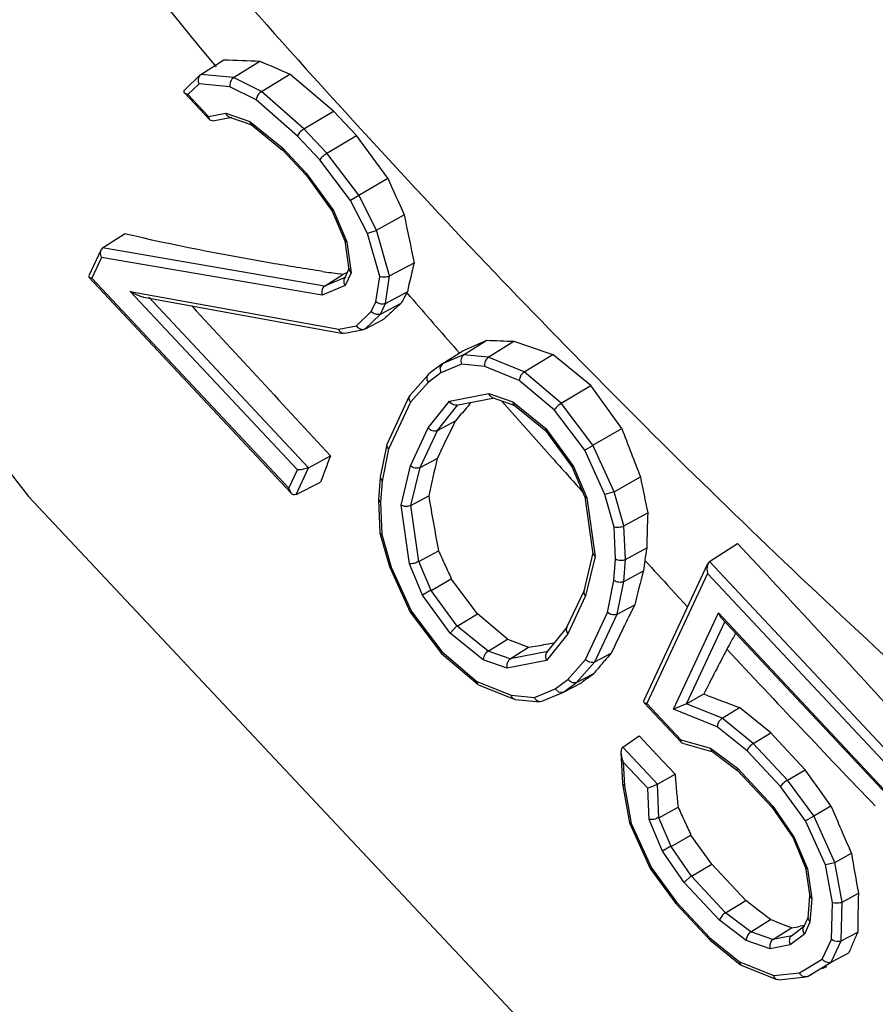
# Model space of a CAD drawing. Header units: inches. Extents: x 0 to 34, y 0 to 22.
# Tile 132 of 164: x 26.629 to 26.781, y 12.966 to 13.141. Entities that reach past the tile are written whole.
import ezdxf

# ---------------------------------------------------------------- set-up
doc = ezdxf.new("R2010")
doc.units = ezdxf.units.IN
doc.header["$LTSCALE"] = 1.87
doc.header["$MEASUREMENT"] = 0
doc.layers.get('0').update_dxf_attribs({"linetype": 'CONTINUOUS'})
doc.layers.add('3_ALL_AXES', color=7, linetype='CONTINUOUS')
doc.layers.add('7_ALL_FEATURES', color=7, linetype='CONTINUOUS')

msp = doc.modelspace()

# ---------------------------------------------------------------- linework, layer by layer
at = {"color": 7, "linetype": 'Continuous'}
for p, q in [((26.6611489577, 13.1313989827), (26.6652635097, 13.1340214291)), ((26.6669926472, 13.1308344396), (26.6716781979, 13.1337719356)), ((26.6609776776, 13.1312567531), (26.6582446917, 13.1286092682)), ((26.6612234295, 13.1313917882), (26.661058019, 13.1312873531)), ((26.6669926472, 13.1308344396), (26.6611489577, 13.1313989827)), ((26.6719522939, 13.1283765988), (26.6669926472, 13.1308344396)), ((26.6719522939, 13.1283765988), (26.6769983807, 13.1314755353)), ((26.6847843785, 13.1248867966), (26.6769983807, 13.1314755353)), ((26.660858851, 13.1297472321), (26.6588690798, 13.1278197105)), ((26.6663459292, 13.1292171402), (26.660858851, 13.1297472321)), ((26.6710161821, 13.1269027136), (26.6663459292, 13.1292171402)), ((26.6795192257, 13.1217157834), (26.6719522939, 13.1283765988)), ((26.6582121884, 13.1281417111), (26.6588690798, 13.1278197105)), ((26.6582312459, 13.1281260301), (26.6627591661, 13.123292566)), ((26.6588690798, 13.1278197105), (26.6625275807, 13.123914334)), ((26.678380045, 13.1204206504), (26.6710161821, 13.1269027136)), ((26.6795192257, 13.1217157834), (26.6847843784, 13.1248867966)), ((26.6888924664, 13.1205170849), (26.6847843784, 13.1248867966)), ((26.6625275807, 13.123914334), (26.6656422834, 13.1245296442)), ((26.6627695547, 13.1232814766), (26.6625275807, 13.123914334)), ((26.6632687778, 13.123124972), (26.662766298, 13.123283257)), ((26.6632933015, 13.123127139), (26.6666586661, 13.1237919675)), ((26.6656422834, 13.1245296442), (26.6699106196, 13.1230456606)), ((26.6662492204, 13.1238128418), (26.67024992, 13.1224219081)), ((26.6699106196, 13.1230456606), (26.6756891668, 13.1183573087)), ((26.6701157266, 13.1224951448), (26.6699106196, 13.1230456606)), ((26.6701158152, 13.1224969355), (26.6757306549, 13.1179414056)), ((26.6835916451, 13.1173685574), (26.6795192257, 13.1217157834)), ((26.6823247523, 13.1162097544), (26.678380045, 13.1204206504)), ((26.6835916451, 13.1173685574), (26.6888924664, 13.1205170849)), ((26.6916655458, 13.1167172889), (26.6888924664, 13.1205170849)), ((26.6756891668, 13.1183573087), (26.6799161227, 13.113845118)), ((26.6757094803, 13.1179605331), (26.6756891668, 13.1183573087)), ((26.6757092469, 13.1179613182), (26.6798393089, 13.1135525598)), ((26.6878154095, 13.1089757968), (26.6823247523, 13.1162097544)), ((26.68925888, 13.1099019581), (26.6835916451, 13.1173685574)), ((26.6944417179, 13.112912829), (26.6916655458, 13.1167172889)), ((26.6798316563, 13.1135617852), (26.6845631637, 13.1070689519)), ((26.6798318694, 13.1135609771), (26.6799161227, 13.113845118)), ((26.6799161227, 13.113845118), (26.6847725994, 13.1071807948)), ((26.68925888, 13.1099019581), (26.6944417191, 13.1129128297)), ((26.689287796, 13.1098454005), (26.6878154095, 13.1089757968)), ((26.6908284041, 13.1030825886), (26.6878154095, 13.1089757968)), ((26.6924512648, 13.1036578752), (26.68925888, 13.1099019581)), ((26.6845593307, 13.1070736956), (26.6847725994, 13.1071807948)), ((26.6845594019, 13.1070756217), (26.6868044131, 13.1017494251)), ((26.6847725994, 13.1071807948), (26.6871269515, 13.1015951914)), ((26.6924512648, 13.1036578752), (26.6973577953, 13.1064225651)), ((26.6436805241, 13.1005030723), (26.6476104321, 13.1030234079)), ((26.6924688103, 13.1035960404), (26.6908284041, 13.1030825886)), ((26.692996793, 13.0954406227), (26.6908284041, 13.1030825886)), ((26.6947605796, 13.0955192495), (26.6924512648, 13.1036578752)), ((26.6436805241, 13.1005030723), (26.6433801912, 13.1001425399)), ((26.6831865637, 13.0937237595), (26.6436805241, 13.1005030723)), ((26.6867929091, 13.1017914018), (26.6875301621, 13.096603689)), ((26.6868018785, 13.1017546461), (26.6871269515, 13.1015951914)), ((26.6871269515, 13.1015951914), (26.6879130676, 13.0960636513)), ((26.6433643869, 13.100122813), (26.6412168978, 13.0955207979)), ((26.6434882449, 13.0988160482), (26.6417645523, 13.0951222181)), ((26.6827850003, 13.0920726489), (26.6434882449, 13.0988160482)), ((26.6875801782, 13.0969224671), (26.6866718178, 13.0949758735)), ((26.6947605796, 13.0955192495), (26.6991341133, 13.097887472)), ((26.6412112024, 13.0955056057), (26.6412424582, 13.0953027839)), ((26.6412424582, 13.0953027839), (26.6417645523, 13.0951222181)), ((26.6412575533, 13.0952888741), (26.6772564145, 13.0568608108)), ((26.6417645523, 13.0951222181), (26.676806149, 13.0577160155)), ((26.6831865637, 13.0937237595), (26.6864577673, 13.0957992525)), ((26.6869746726, 13.0953276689), (26.6831865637, 13.0937237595)), ((26.6864577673, 13.0957992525), (26.6858525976, 13.0958869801)), ((26.6872063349, 13.0961254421), (26.6864577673, 13.0957992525)), ((26.6879130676, 13.0960636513), (26.6868548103, 13.0937958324)), ((26.6875278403, 13.0966145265), (26.6879130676, 13.0960636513)), ((26.6923043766, 13.0909283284), (26.692996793, 13.0954406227)), ((26.6940121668, 13.0906420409), (26.6947605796, 13.0955192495)), ((26.6868548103, 13.0937958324), (26.6827850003, 13.0920726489)), ((26.6783435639, 13.0610106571), (26.6486028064, 13.0927583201)), ((26.6486028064, 13.0927583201), (26.6857283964, 13.086040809)), ((26.6510286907, 13.0917193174), (26.6864825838, 13.0853042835)), ((26.6803548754, 13.0613748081), (26.651922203, 13.0917261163)), ((26.6940121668, 13.0906420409), (26.6979173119, 13.0927066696)), ((26.698418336, 13.0918783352), (26.6978730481, 13.0925088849)), ((26.6915030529, 13.0892111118), (26.6923043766, 13.0909283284)), ((26.693127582, 13.0887463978), (26.6968304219, 13.0906849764)), ((26.693127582, 13.0887463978), (26.6940121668, 13.0906420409)), ((26.6888712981, 13.086661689), (26.6915030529, 13.0892111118)), ((26.6903418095, 13.0860477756), (26.693127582, 13.0887463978)), ((26.6857283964, 13.086040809), (26.6888712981, 13.086661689)), ((26.6903418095, 13.0860477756), (26.6937277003, 13.0878114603)), ((26.6867453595, 13.0853093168), (26.6864828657, 13.0853042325)), ((26.686782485, 13.0853105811), (26.6900912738, 13.0859642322)), ((26.6903000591, 13.0860395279), (26.6900990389, 13.0859657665)), ((26.7079353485, 13.0814584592), (26.7120626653, 13.084077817)), ((26.7123169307, 13.0810351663), (26.7168739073, 13.0838963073)), ((26.7041325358, 13.079848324), (26.7078033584, 13.082182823)), ((26.7079353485, 13.0814584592), (26.7041325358, 13.079848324)), ((26.7072247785, 13.0817572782), (26.7066876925, 13.0823711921)), ((26.7123169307, 13.0810351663), (26.7079353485, 13.0814584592)), ((26.718734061, 13.0784375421), (26.7123169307, 13.0810351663)), ((26.718734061, 13.0784375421), (26.7237888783, 13.08155426)), ((26.7305561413, 13.0760138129), (26.7237888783, 13.08155426)), ((26.7040674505, 13.0798026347), (26.7017504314, 13.0780707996)), ((26.7040956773, 13.0798185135), (26.7037167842, 13.0791578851)), ((26.7037167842, 13.0791578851), (26.7039047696, 13.0782708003)), ((26.7075532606, 13.0798155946), (26.7039047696, 13.0782708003)), ((26.704148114, 13.0798549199), (26.7040943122, 13.079818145)), ((26.7117025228, 13.0794147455), (26.7075532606, 13.0798155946)), ((26.7178430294, 13.0769290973), (26.7117025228, 13.0794147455)), ((26.70160699, 13.0779389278), (26.6984048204, 13.0743223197)), ((26.7017489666, 13.0780697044), (26.701622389, 13.0779533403)), ((26.7039047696, 13.0782708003), (26.7016386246, 13.0765769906)), ((26.7252876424, 13.0728594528), (26.718734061, 13.0784375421)), ((26.7016386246, 13.0765769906), (26.6984927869, 13.0730240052)), ((26.7240844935, 13.0716166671), (26.7178430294, 13.0769290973)), ((26.7252876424, 13.0728594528), (26.7305561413, 13.0760138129)), ((26.7360902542, 13.0683589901), (26.7305561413, 13.0760138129)), ((26.6982717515, 13.0741225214), (26.694312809, 13.0656386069)), ((26.6984013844, 13.074318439), (26.6982746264, 13.074127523)), ((26.7054206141, 13.073205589), (26.7124255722, 13.0745894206)), ((26.7124255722, 13.0745894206), (26.7166939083, 13.0731054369)), ((26.6984927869, 13.0730240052), (26.6945894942, 13.0646593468)), ((26.701625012, 13.0684556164), (26.7054206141, 13.073205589)), ((26.7032631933, 13.0680201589), (26.7069208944, 13.0725975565)), ((26.7066626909, 13.0725124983), (26.7134419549, 13.0738517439)), ((26.7130325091, 13.0738726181), (26.7170332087, 13.0724816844)), ((26.7161134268, 13.0716596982), (26.7146644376, 13.0732977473)), ((26.7166939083, 13.0731054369), (26.7225587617, 13.0683470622)), ((26.7168990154, 13.0725549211), (26.7166939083, 13.0731054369)), ((26.7168991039, 13.0725567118), (26.7225443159, 13.0679765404)), ((26.7309580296, 13.0653887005), (26.7252876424, 13.0728594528)), ((26.7294848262, 13.0645017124), (26.7240844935, 13.0716166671)), ((26.7032631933, 13.0680201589), (26.7064736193, 13.0697036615)), ((26.6984847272, 13.0617260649), (26.701625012, 13.0684556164)), ((26.700178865, 13.0614105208), (26.7032631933, 13.0680201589)), ((26.7225169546, 13.0680051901), (26.7272783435, 13.0614713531)), ((26.7225171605, 13.0680034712), (26.7225587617, 13.0683470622)), ((26.7225587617, 13.0683470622), (26.7274877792, 13.061583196)), ((26.7309580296, 13.0653887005), (26.7360902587, 13.0683589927)), ((26.6942624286, 13.0654871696), (26.6930815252, 13.0597093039)), ((26.6943118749, 13.0656360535), (26.6942618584, 13.0654870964)), ((26.7309910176, 13.065316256), (26.7294848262, 13.0645017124)), ((26.7347259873, 13.0571139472), (26.7309580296, 13.0653887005)), ((26.6803548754, 13.0613748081), (26.6842360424, 13.0634986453)), ((26.6945894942, 13.0646593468), (26.6934299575, 13.058986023)), ((26.7330903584, 13.0565836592), (26.7294848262, 13.0645017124)), ((26.6967971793, 13.0547257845), (26.6984847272, 13.0617260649)), ((26.700178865, 13.0614105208), (26.7032412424, 13.0630270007)), ((26.676806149, 13.0577160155), (26.6783435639, 13.0610106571)), ((26.6781271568, 13.056600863), (26.6803548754, 13.0613748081)), ((26.6789917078, 13.0610101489), (26.6783435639, 13.0610106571)), ((26.6803548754, 13.0613748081), (26.6789917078, 13.0610101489)), ((26.6985526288, 13.0546645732), (26.700178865, 13.0614105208)), ((26.7272745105, 13.0614760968), (26.7274877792, 13.061583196)), ((26.7272745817, 13.0614780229), (26.729519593, 13.0561518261)), ((26.7274877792, 13.061583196), (26.7298421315, 13.0559975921)), ((26.6781271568, 13.056600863), (26.6824939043, 13.0588037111)), ((26.6930708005, 13.0596342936), (26.6927679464, 13.0557498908)), ((26.6930806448, 13.0597049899), (26.6930712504, 13.0596380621)), ((26.6930712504, 13.0596380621), (26.6934299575, 13.058986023)), ((26.6934299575, 13.058986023), (26.6931339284, 13.055189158)), ((26.7347259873, 13.0571139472), (26.7393969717, 13.059736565)), ((26.6772674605, 13.0568468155), (26.676806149, 13.0577160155)), ((26.6985526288, 13.0546645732), (26.7017301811, 13.056368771)), ((26.7347392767, 13.0570671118), (26.7330903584, 13.0565836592)), ((26.7347300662, 13.0508048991), (26.7330903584, 13.0565836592)), ((26.7364575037, 13.0510116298), (26.7347259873, 13.0571139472)), ((26.6927677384, 13.0557472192), (26.6927668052, 13.0556931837)), ((26.6927668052, 13.0556931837), (26.6931339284, 13.055189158)), ((26.6927668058, 13.0556931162), (26.6930340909, 13.0498133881)), ((26.6931339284, 13.055189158), (26.6933938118, 13.0494722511)), ((26.6982817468, 13.0442795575), (26.6967971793, 13.0547257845)), ((26.699973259, 13.0446682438), (26.6985526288, 13.0546645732)), ((26.729508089, 13.0561938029), (26.730952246, 13.0460318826)), ((26.7295170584, 13.056157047), (26.7298421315, 13.0559975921)), ((26.7298421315, 13.0559975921), (26.731326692, 13.0455513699)), ((26.7364575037, 13.0510116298), (26.7407167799, 13.0533420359)), ((26.6930344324, 13.0498058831), (26.6930435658, 13.0497515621)), ((26.6930433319, 13.0497507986), (26.6933938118, 13.0494722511)), ((26.6930443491, 13.0497499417), (26.6947385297, 13.0437792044)), ((26.6933938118, 13.0494722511), (26.6950335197, 13.0436934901)), ((26.7349899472, 13.0450879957), (26.7347300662, 13.0508048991)), ((26.7367283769, 13.0450529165), (26.7364575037, 13.0510116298)), ((26.7517027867, 13.0446612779), (26.7566813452, 13.0479121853)), ((26.7619335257, 13.0422461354), (26.7566813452, 13.0479121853)), ((26.699973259, 13.0446682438), (26.7034610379, 13.0466034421)), ((26.7309601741, 13.046208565), (26.7293213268, 13.0394102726)), ((26.7309506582, 13.0460398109), (26.731326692, 13.0455513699)), ((26.7367283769, 13.0450529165), (26.7405193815, 13.0470912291)), ((26.7006360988, 13.0386939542), (26.6982817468, 13.0442795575)), ((26.7021361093, 13.0395369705), (26.699973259, 13.0446682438)), ((26.731326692, 13.0455513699), (26.7296391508, 13.0385510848)), ((26.7346939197, 13.041291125), (26.7349899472, 13.0450879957)), ((26.7364224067, 13.0411285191), (26.7367283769, 13.0450529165)), ((26.7513676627, 13.0442403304), (26.7399740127, 13.0198240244)), ((26.7513730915, 13.0442489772), (26.7512013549, 13.0433767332)), ((26.7517027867, 13.0446612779), (26.7513753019, 13.0442484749)), ((26.7863365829, 13.0076903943), (26.7517027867, 13.0446612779)), ((26.6947395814, 13.0437754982), (26.6947429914, 13.0437663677)), ((26.6947429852, 13.0437656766), (26.6950335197, 13.0436934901)), ((26.694743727, 13.043764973), (26.6984415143, 13.0356443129)), ((26.6950335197, 13.0436934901), (26.6986390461, 13.035775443)), ((26.7364224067, 13.0411285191), (26.7399284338, 13.0429972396)), ((26.7513177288, 13.0425611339), (26.7405216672, 13.0194254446)), ((26.7512013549, 13.0433767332), (26.7513177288, 13.0425611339)), ((26.7843252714, 13.0073262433), (26.7513177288, 13.0425611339)), ((26.7021361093, 13.0395369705), (26.705744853, 13.0416172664)), ((26.7104081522, 13.0353559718), (26.705744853, 13.0416172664)), ((26.7335343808, 13.0356178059), (26.7346939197, 13.041291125)), ((26.7352340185, 13.0353140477), (26.7364224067, 13.0411285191)), ((26.7020874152, 13.0396037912), (26.7006360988, 13.0386939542)), ((26.7067704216, 13.0331775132), (26.7021361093, 13.0395369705)), ((26.729367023, 13.0395401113), (26.7262732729, 13.0329102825)), ((26.7455788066, 13.0390140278), (26.7448244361, 13.0398342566)), ((26.7478026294, 13.0366007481), (26.7455788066, 13.0390140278)), ((26.7055651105, 13.0319300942), (26.7006360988, 13.0386939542)), ((26.7296391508, 13.0385510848), (26.7264988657, 13.0318215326)), ((26.6984436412, 13.0356389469), (26.6986390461, 13.035775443)), ((26.6984453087, 13.035637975), (26.7039998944, 13.0283197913)), ((26.6986390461, 13.035775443), (26.7040393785, 13.0286604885)), ((26.7067704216, 13.0331775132), (26.7104081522, 13.0353559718)), ((26.7157717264, 13.0308600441), (26.7104081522, 13.0353559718)), ((26.7296310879, 13.0272531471), (26.7335343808, 13.0356178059)), ((26.7312637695, 13.0268059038), (26.7352340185, 13.0353140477)), ((26.7352340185, 13.0353140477), (26.738397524, 13.0369849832)), ((26.745310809, 13.0184077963), (26.7532940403, 13.0355156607)), ((26.7532940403, 13.0355156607), (26.7827878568, 13.0040316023)), ((26.7537557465, 13.0346461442), (26.7532940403, 13.0355156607)), ((26.747593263, 13.0193529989), (26.7544064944, 13.0339535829)), ((26.7537443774, 13.0346603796), (26.7832381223, 13.0031763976)), ((26.7067114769, 13.0332253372), (26.7055651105, 13.0319300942)), ((26.7114299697, 13.0271717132), (26.7055651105, 13.0319300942)), ((26.7122846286, 13.0287036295), (26.7067704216, 13.0331775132)), ((26.7263770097, 13.0330756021), (26.7226864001, 13.0284570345)), ((26.7264988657, 13.0318215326), (26.7227032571, 13.0270715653)), ((26.7122846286, 13.0287036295), (26.7157717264, 13.0308600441)), ((26.7040208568, 13.0282966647), (26.7040023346, 13.0283165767)), ((26.704002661, 13.0283157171), (26.7040393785, 13.0286604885)), ((26.7040393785, 13.0286604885), (26.7102808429, 13.0233480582)), ((26.7162057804, 13.0273403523), (26.7122846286, 13.0287036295)), ((26.7162057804, 13.0273403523), (26.7194851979, 13.0294124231)), ((26.7229090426, 13.0286645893), (26.7162057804, 13.0273403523)), ((26.7312637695, 13.0268059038), (26.7342223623, 13.0283563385)), ((26.7040224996, 13.0282959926), (26.7104571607, 13.0228191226)), ((26.7156983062, 13.0256877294), (26.7114299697, 13.0271717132)), ((26.7227032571, 13.0270715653), (26.7156983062, 13.0256877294)), ((26.7264852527, 13.0237001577), (26.7296310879, 13.0272531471)), ((26.7280396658, 13.0231645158), (26.7312637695, 13.0268059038)), ((26.7326438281, 13.0265504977), (26.7330321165, 13.0269969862)), ((26.7102808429, 13.0233480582), (26.7164213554, 13.0208624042)), ((26.7104623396, 13.0228142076), (26.7102808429, 13.0233480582)), ((26.7242191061, 13.0220063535), (26.7264852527, 13.0237001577)), ((26.7256974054, 13.0214138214), (26.7280396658, 13.0231645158)), ((26.7256974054, 13.0214138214), (26.7288987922, 13.0230835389)), ((26.7270643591, 13.0231957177), (26.7264852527, 13.0237001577)), ((26.7280396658, 13.0231645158), (26.7311045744, 13.0247650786)), ((26.7299943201, 13.0239204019), (26.7311045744, 13.0247650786)), ((26.7105702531, 13.0227486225), (26.7104621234, 13.0228148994)), ((26.7105698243, 13.0227506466), (26.7169168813, 13.0201813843)), ((26.7205706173, 13.0204615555), (26.7242191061, 13.0220063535)), ((26.7218676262, 13.0197893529), (26.7256216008, 13.0213788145)), ((26.724892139, 13.0213993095), (26.7242191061, 13.0220063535)), ((26.7256208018, 13.0213787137), (26.724892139, 13.0213993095)), ((26.7256818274, 13.0214072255), (26.7256222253, 13.0213790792)), ((26.7164213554, 13.0208624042), (26.7205706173, 13.0204615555)), ((26.7170941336, 13.0201381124), (26.7169209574, 13.0201794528)), ((26.7171010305, 13.0201366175), (26.7214434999, 13.0197171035)), ((26.7217983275, 13.0197788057), (26.7214468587, 13.0197167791)), ((26.7399683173, 13.0198088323), (26.7399995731, 13.0196060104)), ((26.7399995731, 13.0196060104), (26.7405216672, 13.0194254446)), ((26.7400146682, 13.0195921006), (26.7467230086, 13.0124310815)), ((26.747593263, 13.0193529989), (26.7507002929, 13.0211035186)), ((26.7405216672, 13.0194254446), (26.7465888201, 13.0129488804)), ((26.747593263, 13.0193529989), (26.745310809, 13.0184077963)), ((26.7530774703, 13.0152638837), (26.745310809, 13.0184077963)), ((26.7539536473, 13.0167783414), (26.747593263, 13.0193529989)), ((26.7539536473, 13.0167783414), (26.7570096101, 13.0186644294)), ((26.7579595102, 13.017902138), (26.7570096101, 13.0186644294)), ((26.7626092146, 13.0141729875), (26.7579595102, 13.017902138)), ((26.7594877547, 13.0122883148), (26.7539536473, 13.0167783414)), ((26.7583717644, 13.0109684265), (26.7530774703, 13.0152638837)), ((26.7362551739, 13.011610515), (26.7391881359, 13.0136273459)), ((26.7423769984, 13.010217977), (26.7391881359, 13.0136273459)), ((26.7465888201, 13.0129488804), (26.7518685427, 13.0114717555)), ((26.7467299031, 13.0124237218), (26.7465888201, 13.0129488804)), ((26.7594877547, 13.0122883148), (26.7626092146, 13.0141729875)), ((26.7632106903, 13.0135268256), (26.7626092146, 13.0141729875)), ((26.7687117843, 13.0076167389), (26.7632106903, 13.0135268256)), ((26.7424184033, 13.005031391), (26.7362551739, 13.011610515)), ((26.7469007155, 13.0123231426), (26.7467278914, 13.0124255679)), ((26.7469137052, 13.0123175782), (26.7522753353, 13.0108175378)), ((26.7518685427, 13.0114717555), (26.7566562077, 13.0078639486)), ((26.7521140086, 13.0108959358), (26.7518685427, 13.0114717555)), ((26.7521142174, 13.0108978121), (26.7567177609, 13.0074287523)), ((26.7643150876, 13.0046240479), (26.7583717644, 13.0109684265)), ((26.7655954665, 13.0057684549), (26.7594877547, 13.0122883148)), ((26.7359377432, 13.0107558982), (26.7361171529, 13.0096378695)), ((26.7359393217, 13.0106784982), (26.7361911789, 13.0051380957)), ((26.7361171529, 13.0096378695), (26.7363604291, 13.0089869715)), ((26.7455639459, 13.0068120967), (26.7423769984, 13.010217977)), ((26.7407129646, 13.004340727), (26.7363604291, 13.0089869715)), ((26.7363604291, 13.0089869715), (26.7365531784, 13.0047468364)), ((26.7566562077, 13.0078639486), (26.7629558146, 13.0011392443)), ((26.7566883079, 13.0074544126), (26.7566562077, 13.0078639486)), ((26.7566880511, 13.007455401), (26.7628672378, 13.000859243)), ((26.7655954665, 13.0057684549), (26.7687117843, 13.0076167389)), ((26.7699311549, 13.0059028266), (26.7687117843, 13.0076167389)), ((26.7424184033, 13.005031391), (26.7455639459, 13.0068120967)), ((26.7702465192, 12.999386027), (26.7655954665, 13.0057684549)), ((26.7710120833, 13.0043845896), (26.7699311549, 13.0059028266)), ((26.7361913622, 13.0051340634), (26.7361959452, 13.0050943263)), ((26.7361957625, 13.0050939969), (26.7365531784, 13.0047468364)), ((26.7361962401, 13.0050935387), (26.7374636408, 12.9981673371)), ((26.7365531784, 13.0047468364), (26.737784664, 12.9980169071)), ((26.7415395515, 13.0046160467), (26.7407129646, 13.004340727)), ((26.7409669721, 12.9987530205), (26.7407129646, 13.004340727)), ((26.7424184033, 13.005031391), (26.7415395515, 13.0046160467)), ((26.7426894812, 12.9990681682), (26.7424184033, 13.005031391)), ((26.7687645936, 12.9985181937), (26.7643150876, 13.0046240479)), ((26.7733121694, 13.0011574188), (26.7710120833, 13.0043845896)), ((26.7426894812, 12.9990681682), (26.7461007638, 13.0009490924)), ((26.762858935, 13.0008695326), (26.7665707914, 12.9954587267)), ((26.7628591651, 13.0008685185), (26.7629558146, 13.0011392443)), ((26.7629558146, 13.0011392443), (26.7667875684, 12.9955536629)), ((26.7702465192, 12.999386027), (26.7733121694, 13.0011574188)), ((26.7433396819, 12.9931238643), (26.7409669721, 12.9987530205)), ((26.7448516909, 12.9939384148), (26.7426894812, 12.9990681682)), ((26.7702765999, 12.9993199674), (26.7687645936, 12.9985181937)), ((26.7723425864, 12.9906606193), (26.7687645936, 12.9985181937)), ((26.774015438, 12.9911091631), (26.7702465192, 12.999386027)), ((26.7374650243, 12.99815978), (26.7374725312, 12.9981368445)), ((26.7374724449, 12.9981357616), (26.737784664, 12.9980169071)), ((26.7374737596, 12.9981347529), (26.7411601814, 12.9900390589)), ((26.737784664, 12.9980169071), (26.7413626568, 12.9901593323)), ((26.7448516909, 12.9939384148), (26.74840341, 12.9959809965)), ((26.7520930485, 12.9908044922), (26.74840341, 12.9959809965)), ((26.7665675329, 12.9954647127), (26.7688077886, 12.9901497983)), ((26.7665676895, 12.9954627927), (26.7667875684, 12.9955536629)), ((26.7667875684, 12.9955536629), (26.7691303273, 12.989995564)), ((26.7448105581, 12.9939983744), (26.7433396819, 12.9931238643)), ((26.7484717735, 12.9886613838), (26.7448516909, 12.9939384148)), ((26.7769654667, 12.9927539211), (26.776593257, 12.9936011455)), ((26.747171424, 12.9875382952), (26.7433396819, 12.9931238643)), ((26.774015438, 12.9911091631), (26.7769654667, 12.9927539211)), ((26.7411621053, 12.9900342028), (26.7413626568, 12.9901593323)), ((26.7411634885, 12.9900333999), (26.7457276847, 12.9837701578)), ((26.7413626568, 12.9901593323), (26.7458121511, 12.9840534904)), ((26.7484717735, 12.9886613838), (26.7520930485, 12.9908044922)), ((26.7581733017, 12.9843368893), (26.7520930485, 12.9908044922)), ((26.7687962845, 12.9901917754), (26.7695249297, 12.9850645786)), ((26.768805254, 12.9901550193), (26.7691303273, 12.989995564)), ((26.7691303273, 12.989995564), (26.7698916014, 12.9846387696)), ((26.7740287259, 12.9910365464), (26.7723425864, 12.9906606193)), ((26.7735659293, 12.9839751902), (26.7723425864, 12.9906606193)), ((26.7753052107, 12.9840607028), (26.774015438, 12.9911091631)), ((26.7484377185, 12.9886977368), (26.747171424, 12.9875382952)), ((26.7545670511, 12.982154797), (26.7484717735, 12.9886613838)), ((26.7534710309, 12.9808135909), (26.747171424, 12.9875382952)), ((26.7695220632, 12.9851538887), (26.7692109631, 12.9811636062)), ((26.7695239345, 12.985069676), (26.7698916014, 12.9846387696)), ((26.7698916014, 12.9846387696), (26.7695646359, 12.9804449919)), ((26.7753052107, 12.9840607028), (26.77819109, 12.9856255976)), ((26.7457343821, 12.9837617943), (26.7457290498, 12.9837682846)), ((26.7457292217, 12.9837677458), (26.7458121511, 12.9840534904)), ((26.7457353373, 12.9837609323), (26.7517755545, 12.9773131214)), ((26.7458121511, 12.9840534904), (26.7517554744, 12.9777091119)), ((26.7545670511, 12.982154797), (26.7581733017, 12.9843368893)), ((26.7603628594, 12.9826295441), (26.7581733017, 12.9843368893)), ((26.7734032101, 12.9773903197), (26.7735659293, 12.9839751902)), ((26.7751345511, 12.9771545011), (26.7753052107, 12.9840607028)), ((26.7590671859, 12.9787636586), (26.7545670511, 12.982154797)), ((26.7625541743, 12.9809229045), (26.7603628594, 12.9826295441)), ((26.7692702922, 12.9813864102), (26.768373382, 12.9794643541)), ((26.7692111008, 12.9811698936), (26.7695646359, 12.9804449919)), ((26.7582342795, 12.9772241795), (26.7534710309, 12.9808135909)), ((26.7590671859, 12.9787636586), (26.7625541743, 12.9809229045)), ((26.7644078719, 12.9801978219), (26.7625541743, 12.9809229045)), ((26.7629890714, 12.9774001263), (26.7662716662, 12.9794742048)), ((26.7662716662, 12.9794742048), (26.7644078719, 12.9801978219)), ((26.7686487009, 12.979792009), (26.7662620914, 12.9780081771)), ((26.7685557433, 12.9798576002), (26.7678205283, 12.9797328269)), ((26.7695646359, 12.9804449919), (26.7685767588, 12.9783279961)), ((26.7517554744, 12.9777091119), (26.7570497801, 12.9734136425)), ((26.7517776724, 12.9773105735), (26.7517554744, 12.9777091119)), ((26.7629890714, 12.9774001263), (26.7590671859, 12.9787636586)), ((26.7663375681, 12.9780616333), (26.7629890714, 12.9774001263)), ((26.7685767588, 12.9783279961), (26.7660737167, 12.9764571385)), ((26.7751345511, 12.9771545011), (26.778086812, 12.9787196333)), ((26.7517961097, 12.9772936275), (26.7517774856, 12.9773110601)), ((26.7517969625, 12.9772932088), (26.7572415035, 12.9728758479)), ((26.7624815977, 12.9757475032), (26.7582342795, 12.9772241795)), ((26.7660737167, 12.9764571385), (26.7624815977, 12.9757475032)), ((26.7717656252, 12.9738810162), (26.7734032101, 12.9773903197)), ((26.7733666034, 12.9733658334), (26.7751345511, 12.9771545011)), ((26.7733666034, 12.9733658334), (26.7764758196, 12.974989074)), ((26.7570497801, 12.9734136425), (26.7631433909, 12.9709469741)), ((26.7572464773, 12.9728713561), (26.7570497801, 12.9734136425)), ((26.7573503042, 12.9728100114), (26.757246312, 12.9728719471)), ((26.7573498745, 12.9728117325), (26.7636863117, 12.970246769)), ((26.7677179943, 12.9714432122), (26.7717656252, 12.9738810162)), ((26.7691214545, 12.9708090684), (26.7733666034, 12.9733658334)), ((26.7717758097, 12.9721932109), (26.772555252, 12.9725996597)), ((26.7631433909, 12.9709469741), (26.7677179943, 12.9714432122)), ((26.7640468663, 12.970202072), (26.7688136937, 12.9707191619)), ((26.7690883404, 12.9708054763), (26.7688199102, 12.9707198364)), ((26.7691214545, 12.9708090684), (26.7698248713, 12.9711758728)), ((26.7640034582, 12.9702070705), (26.7636924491, 12.9702438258))]:
    msp.add_line(p, q, dxfattribs=at)
msp.add_lwpolyline([(26.4714409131, 13.2616520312), (26.6304998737, 13.0562368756), (26.7976851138, 12.8781564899), (26.9771114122, 12.7216977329), (27.0864051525, 12.6461141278)], dxfattribs=at)
for centre, radius, start, end in [((28.5502865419, 14.6910066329), 2.4467857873, 214.3437681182, 219.5584033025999), ((26.6909051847, 13.710707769), 0.5772561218, 267.4540879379, 268.0912653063), ((27.1475209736, 14.2288698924), 1.1940125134, 246.5140540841, 246.7921152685), ((28.6411797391, 13.9836801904), 2.1326098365, 204.0987581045, 204.2899206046), ((27.4137629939, 13.2510679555), 0.730861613, 191.4148135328, 192.0982619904), ((27.0136754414, 13.0213561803), 0.3237179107, 166.3250402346, 167.2667778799), ((26.7628441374, 13.6249319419), 0.5346178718, 261.3918392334, 261.7199131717), ((26.9772457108, 12.9411893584), 0.3177761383, 151.7382565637, 151.9369316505), ((27.0165735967, 12.920047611), 0.3624265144, 151.5496246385, 151.7382951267), ((28.471112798, 14.6254208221), 2.3439706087, 220.8627962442, 221.0163210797), ((37.4535749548, 23.0535209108), 14.6894249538, 222.7083326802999, 222.8500977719), ((27.0936912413, 12.6590275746), 0.5863673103, 132.5950723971, 132.8029288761), ((27.0789962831, 12.6748945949), 0.5647408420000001, 132.8028968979, 133.016129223), ((28.4666101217, 14.6215043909), 2.3380029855, 221.0163199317, 221.1711906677), ((26.174721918, 14.286103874), 1.3166631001, 293.8831737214, 294.0860379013), ((26.7379303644, 13.7059031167), 0.6223631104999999, 267.6178905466, 268.0611380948), ((27.05772359, 14.0788883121), 1.0517545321, 251.0903221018, 251.4880454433), ((27.0170613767, 12.8113376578), 0.4040025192, 139.6288401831, 139.8070486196), ((27.0056762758, 12.8209410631), 0.3891080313, 139.8053220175, 140.2592407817), ((28.449406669, 14.606349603), 2.3150763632, 221.5222724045, 221.8045612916), ((26.9505706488, 12.9473525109), 0.2730442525, 153.3781479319, 154.163133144), ((27.9600063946, 13.5327861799), 1.3090696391, 200.7797491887, 201.1839395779), ((26.9376685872, 12.9535986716), 0.2587097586, 154.1628970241, 154.9773062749), ((26.8618676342, 12.9948819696), 0.1904238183, 158.8791293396, 159.6385782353), ((26.9374616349, 13.006370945), 0.2409753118, 166.4018073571, 168.0252202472), ((28.4418615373, 14.5996054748), 2.3049564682, 221.8046183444, 222.0058040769), ((26.8533470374, 12.9980436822), 0.1813355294, 159.6384182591, 160.4232277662), ((27.3943127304, 13.1915748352), 0.6680538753, 191.3818477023, 191.9418377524), ((27.103841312, 13.1226049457), 0.4075298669, 189.3538263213, 190.7481951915), ((27.1338042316, 13.0377999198), 0.3933945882, 177.7357861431, 178.6466455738), ((27.6651324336, 13.4840554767), 1.0564923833, 204.4601817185, 204.6091183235), ((27.0770507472, 12.9963869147), 0.3403296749, 171.4318388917, 171.80709107), ((27.6579935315, 13.4807856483), 1.0486402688, 204.6091178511, 204.7587195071), ((27.0501613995, 13.000257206), 0.3131632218, 171.8068871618, 172.1558793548), ((28.4225403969, 14.5820809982), 2.2788716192, 222.4186040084, 222.5908914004), ((27.0115819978, 12.970624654), 0.281128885, 165.082045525, 166.3465054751), ((14.1695990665, 1.3766338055), 17.1654711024, 42.6675915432, 42.81220320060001), ((26.9800510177, 12.9146571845), 0.2708511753, 153.5456772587, 154.1761719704), ((26.9884933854, 12.9104641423), 0.2802774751, 153.1656358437, 153.5470987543), ((26.9652083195, 12.9218046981), 0.2543772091, 154.1690061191, 155.236570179), ((27.0536533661, 12.8693258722), 0.3388629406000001, 151.3321832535, 151.8768512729), ((26.9696377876, 13.6766138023), 0.693863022, 248.5386534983, 248.7028046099), ((26.9728300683, 13.6848027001), 0.7026521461, 248.7028027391, 248.865704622), ((26.6470708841, 13.4616633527), 0.4382750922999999, 279.9267044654, 280.1201533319), ((26.6502044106, 13.4436857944), 0.4200264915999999, 279.4939727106, 279.9284102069), ((27.0036987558, 12.7912026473), 0.3589699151, 138.6504895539, 138.9388760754), ((27.009886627, 12.892575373), 0.2893044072, 151.8519632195, 153.6236053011), ((28.3874847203, 14.5494085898), 2.2309507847, 222.9595846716, 223.9457003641), ((26.9881328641, 12.8047308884), 0.3383468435, 139.0349695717, 139.4341621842), ((27.1520394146, 12.4702904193), 0.6961524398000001, 127.3191218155, 127.4325849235), ((27.1316639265, 13.9971818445), 1.0477891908, 248.6792850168, 249.049178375), ((27.0567106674, 13.0323340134), 0.3121916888, 184.6892082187, 185.2308221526), ((27.0522518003, 13.0319257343), 0.3077141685, 185.2308088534, 185.7775767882), ((27.6010575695, 13.3941872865), 0.9410565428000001, 204.7001105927, 204.8670789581), ((27.7620201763, 13.4259756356), 1.0761106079, 203.2517480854, 203.4962738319), ((27.5951686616, 13.3914578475), 0.9345658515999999, 204.8670783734, 205.0346565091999), ((27.7533635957, 13.4222137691), 1.0666719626, 203.496345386, 203.6921512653), ((27.2035078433, 13.0624228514), 0.4321945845, 189.2764429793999, 190.2353182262), ((27.062786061, 12.9778745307), 0.2847005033, 178.4399103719, 179.8299234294), ((26.6959816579, 13.4052014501), 0.431490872, 279.3752824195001, 279.5837964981), ((26.9873089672, 12.8861377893), 0.2287909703, 156.1303716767, 156.6420035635), ((26.9802457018, 12.8891879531), 0.2210972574, 156.641946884, 157.1655634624)]:
    msp.add_arc(centre, radius, start, end, dxfattribs=at)
for points, knots in [([(26.6610580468, 13.1312866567), (26.6609525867, 13.1312037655), (26.6607691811, 13.1309902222), (26.6606444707, 13.1304384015), (26.660731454, 13.1300015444), (26.660858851, 13.1297472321)], [0, 0, 0, 0, 0.242176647, 0.4864647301, 1, 1, 1, 1]), ([(26.6670406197, 13.130810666), (26.666771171, 13.1306814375), (26.66635403, 13.1301584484), (26.666287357, 13.1295209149), (26.6663459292, 13.1292171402)], [0, 0, 0, 0, 0.4913396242, 1, 1, 1, 1]), ([(26.6582177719, 13.1285808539), (26.6581575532, 13.1285183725), (26.658067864, 13.1283525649), (26.658159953, 13.1281947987), (26.6582121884, 13.1281417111)], [0, 0, 0, 0, 0.5381378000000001, 1, 1, 1, 1]), ([(26.6719993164, 13.1283352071), (26.6715816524, 13.1281583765), (26.6711796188, 13.1276109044), (26.6710260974, 13.1270399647), (26.6710161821, 13.1269027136)], [0, 0, 0, 0, 0.7672240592, 1, 1, 1, 1]), ([(26.6662484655, 13.1238111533), (26.6661783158, 13.1238349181), (26.6658921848, 13.1239891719), (26.6657102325, 13.124292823), (26.6656422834, 13.1245296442)], [0, 0, 0, 0, 0.2311363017, 1, 1, 1, 1]), ([(26.6795388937, 13.1216947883), (26.6791496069, 13.1214603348), (26.6786946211, 13.1210559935), (26.6784222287, 13.1205389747), (26.678380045, 13.1204206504)], [0, 0, 0, 0, 0.7834364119, 1, 1, 1, 1]), ([(26.6836125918, 13.11734096), (26.6833362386, 13.1172092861), (26.6828716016, 13.1168585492), (26.6824646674, 13.1164400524), (26.6823247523, 13.1162097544)], [0, 0, 0, 0, 0.5318375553, 1, 1, 1, 1]), ([(26.6828245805, 13.0963365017), (26.6797754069, 13.0967981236), (26.6679767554, 13.0986903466), (26.6562442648, 13.1010096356), (26.6476104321, 13.1030234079)], [0, 0, 0, 0, 0.2580795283, 1, 1, 1, 1]), ([(26.6433762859, 13.1001400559), (26.6433302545, 13.1000417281), (26.6432002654, 13.0996016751), (26.6433215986, 13.0991173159), (26.6434882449, 13.0988160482)], [0, 0, 0, 0, 0.2397432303, 1, 1, 1, 1]), ([(26.686674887, 13.0949812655), (26.6866346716, 13.0948965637), (26.6865275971, 13.0944929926), (26.6866750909, 13.0940564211), (26.6868548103, 13.0937958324)], [0, 0, 0, 0, 0.2285161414, 1, 1, 1, 1]), ([(26.6947476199, 13.095434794), (26.6946166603, 13.0953943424), (26.694321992, 13.0953433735), (26.6937377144, 13.0952703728), (26.6932666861, 13.0953246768), (26.692996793, 13.0954406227)], [0, 0, 0, 0, 0.2318728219, 0.5030716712, 1, 1, 1, 1]), ([(26.6831442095, 13.0937058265), (26.6830398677, 13.0936362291), (26.6826535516, 13.0931836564), (26.6826241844, 13.0924966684), (26.6827850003, 13.0920726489)], [0, 0, 0, 0, 0.2166524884, 1, 1, 1, 1]), ([(26.6509864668, 13.0917273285), (26.6507627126, 13.0917760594), (26.6499319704, 13.0920348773), (26.6491463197, 13.0924223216), (26.6486028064, 13.0927583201)], [0, 0, 0, 0, 0.2638288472, 1, 1, 1, 1]), ([(26.6939982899, 13.0906123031), (26.6938760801, 13.0905564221), (26.6932932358, 13.0904288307), (26.6926431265, 13.0906237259), (26.6923043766, 13.0909283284)], [0, 0, 0, 0, 0.2277859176, 1, 1, 1, 1]), ([(26.6931063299, 13.0887258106), (26.6928609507, 13.088604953), (26.69221259, 13.0886187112), (26.6917012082, 13.0889681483), (26.6915030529, 13.0892111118)], [0, 0, 0, 0, 0.465935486, 1, 1, 1, 1]), ([(26.6900994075, 13.0859667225), (26.6898746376, 13.0859231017), (26.6893498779, 13.0860510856), (26.6890015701, 13.0864324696), (26.6888712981, 13.086661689)], [0, 0, 0, 0, 0.4647915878, 1, 1, 1, 1]), ([(26.686482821, 13.0853042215), (26.6863147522, 13.0853339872), (26.6859770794, 13.0855292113), (26.6857925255, 13.0858584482), (26.6857283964, 13.086040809)], [0, 0, 0, 0, 0.4689227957, 1, 1, 1, 1]), ([(26.7079791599, 13.0814542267), (26.7077260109, 13.0813162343), (26.707348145, 13.0807467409), (26.7074319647, 13.0801055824), (26.7075532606, 13.0798155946)], [0, 0, 0, 0, 0.4784142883, 1, 1, 1, 1]), ([(26.7123529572, 13.0810205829), (26.7120904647, 13.0808836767), (26.7116892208, 13.0803544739), (26.7116363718, 13.079717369), (26.7117025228, 13.0794147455)], [0, 0, 0, 0, 0.4886772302, 1, 1, 1, 1]), ([(26.7016255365, 13.0779537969), (26.7014740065, 13.0777805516), (26.7013033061, 13.0772706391), (26.7014946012, 13.0767881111), (26.7016386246, 13.0765769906)], [0, 0, 0, 0, 0.4738501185, 1, 1, 1, 1]), ([(26.7187893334, 13.078390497), (26.7185780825, 13.0783054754), (26.7181933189, 13.0780001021), (26.7179323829, 13.077441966), (26.717846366, 13.0770693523), (26.7178430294, 13.0769290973)], [0, 0, 0, 0, 0.3760698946, 0.7683075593, 1, 1, 1, 1]), ([(26.6982746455, 13.0741272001), (26.6981953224, 13.0739622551), (26.6981663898, 13.0735413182), (26.6983597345, 13.0731828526), (26.6984927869, 13.0730240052)], [0, 0, 0, 0, 0.4690169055, 1, 1, 1, 1]), ([(26.7130317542, 13.0738709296), (26.7129616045, 13.0738946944), (26.7126754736, 13.0740489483), (26.7124935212, 13.0743525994), (26.7124255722, 13.0745894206)], [0, 0, 0, 0, 0.2311363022, 1, 1, 1, 1]), ([(26.7067093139, 13.0725379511), (26.7064740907, 13.072476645), (26.7059198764, 13.072583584), (26.7055533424, 13.0729748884), (26.7054206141, 13.073205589)], [0, 0, 0, 0, 0.4773426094, 1, 1, 1, 1]), ([(26.7253298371, 13.0728038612), (26.7250424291, 13.0726950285), (26.7246572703, 13.0724095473), (26.7242913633, 13.0719591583), (26.7241346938, 13.0717295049), (26.7240844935, 13.0716166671)], [0, 0, 0, 0, 0.5276147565, 0.7879734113, 1, 1, 1, 1]), ([(26.7032725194, 13.0680401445), (26.7030235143, 13.0678983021), (26.7023571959, 13.0678618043), (26.7018261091, 13.0682160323), (26.701625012, 13.0684556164)], [0, 0, 0, 0, 0.4781235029, 1, 1, 1, 1]), ([(26.6942618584, 13.0654870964), (26.6942476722, 13.0654185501), (26.694235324, 13.0651089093), (26.6944177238, 13.0648192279), (26.6945894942, 13.0646593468)], [0, 0, 0, 0, 0.2297587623, 1, 1, 1, 1]), ([(26.7001845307, 13.061434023), (26.6999325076, 13.0612853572), (26.6992757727, 13.0612212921), (26.6987076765, 13.0615100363), (26.6984847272, 13.0617260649)], [0, 0, 0, 0, 0.4852094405, 1, 1, 1, 1]), ([(26.6781271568, 13.056600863), (26.6779898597, 13.0565316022), (26.6776359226, 13.0565241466), (26.6773763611, 13.0567282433), (26.6772674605, 13.0568468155)], [0, 0, 0, 0, 0.4885388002, 1, 1, 1, 1]), ([(26.6985416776, 13.0547416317), (26.6984237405, 13.0546483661), (26.6980665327, 13.0544644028), (26.6974367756, 13.0544704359), (26.6969846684, 13.0546071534), (26.6967971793, 13.0547257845)], [0, 0, 0, 0, 0.2461050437, 0.6368482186, 1, 1, 1, 1]), ([(26.7364600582, 13.050955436), (26.7361786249, 13.0508500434), (26.7356056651, 13.0507229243), (26.7350016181, 13.0507203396), (26.7347300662, 13.0508048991)], [0, 0, 0, 0, 0.5137683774, 1, 1, 1, 1]), ([(26.6999414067, 13.044743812), (26.6997082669, 13.0445426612), (26.6992630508, 13.0443495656), (26.6986852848, 13.0442747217), (26.6984052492, 13.0442616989), (26.6982817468, 13.0442795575)], [0, 0, 0, 0, 0.5262626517, 0.7867293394, 1, 1, 1, 1]), ([(26.7367266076, 13.0450302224), (26.7364652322, 13.0448896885), (26.735848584, 13.0448158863), (26.7352449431, 13.0449360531), (26.7349899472, 13.0450879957)], [0, 0, 0, 0, 0.4999394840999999, 1, 1, 1, 1]), ([(26.7364186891, 13.0411103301), (26.7361600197, 13.0409724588), (26.735528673, 13.0409194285), (26.7349369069, 13.0411092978), (26.7346939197, 13.041291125)], [0, 0, 0, 0, 0.4913108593, 1, 1, 1, 1]), ([(26.7293216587, 13.0394123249), (26.7293046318, 13.0393419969), (26.729280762, 13.03902266), (26.7294652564, 13.0387195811), (26.7296391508, 13.0385510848)], [0, 0, 0, 0, 0.2300811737, 1, 1, 1, 1]), ([(26.7352228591, 13.0352901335), (26.7351006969, 13.0352326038), (26.734518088, 13.0350992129), (26.7338674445, 13.0353077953), (26.7335343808, 13.0356178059)], [0, 0, 0, 0, 0.2288480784, 1, 1, 1, 1]), ([(26.7262743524, 13.0329120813), (26.7261973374, 13.0327487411), (26.7261695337, 13.0323314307), (26.726366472, 13.0319792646), (26.7264988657, 13.0318215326)], [0, 0, 0, 0, 0.4672139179, 1, 1, 1, 1]), ([(26.7122266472, 13.0287237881), (26.7120000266, 13.0285359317), (26.7116379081, 13.0280516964), (26.7114345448, 13.0274698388), (26.7114299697, 13.0271717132)], [0, 0, 0, 0, 0.4967914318, 1, 1, 1, 1]), ([(26.7226938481, 13.0284645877), (26.7225534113, 13.0282879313), (26.7224210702, 13.0277771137), (26.7225742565, 13.0272957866), (26.7227032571, 13.0270715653)], [0, 0, 0, 0, 0.4659289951, 1, 1, 1, 1]), ([(26.7161568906, 13.0273306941), (26.716052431, 13.0272564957), (26.7156676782, 13.0268001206), (26.7155720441, 13.0261277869), (26.7156983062, 13.0256877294)], [0, 0, 0, 0, 0.2186727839, 1, 1, 1, 1]), ([(26.7312477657, 13.0267878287), (26.7310001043, 13.0266658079), (26.7303515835, 13.0266706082), (26.7298321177, 13.0270131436), (26.7296310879, 13.0272531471)], [0, 0, 0, 0, 0.4686133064, 1, 1, 1, 1]), ([(26.7280278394, 13.0231556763), (26.727959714, 13.0231200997), (26.7276453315, 13.0230116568), (26.7272891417, 13.0230825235), (26.7270643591, 13.0231957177)], [0, 0, 0, 0, 0.2339372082, 1, 1, 1, 1]), ([(26.7169209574, 13.0201794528), (26.7168593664, 13.020204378), (26.7166071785, 13.0203548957), (26.716468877, 13.0206450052), (26.7164213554, 13.0208624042)], [0, 0, 0, 0, 0.2299273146, 1, 1, 1, 1]), ([(26.7214473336, 13.0197170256), (26.7212614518, 13.0197340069), (26.7208774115, 13.0199214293), (26.7206520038, 13.020266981), (26.7205706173, 13.0204615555)], [0, 0, 0, 0, 0.4694967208, 1, 1, 1, 1]), ([(26.7540044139, 13.0167371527), (26.7537953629, 13.0166488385), (26.7534169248, 13.0163385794), (26.7531591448, 13.0157793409), (26.7530789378, 13.0154047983), (26.7530774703, 13.0152638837)], [0, 0, 0, 0, 0.3749769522, 0.7671514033, 1, 1, 1, 1]), ([(26.7362551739, 13.011610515), (26.7361965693, 13.0115702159), (26.7359890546, 13.0113266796), (26.7359407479, 13.0109956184), (26.7359377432, 13.0107558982)], [0, 0, 0, 0, 0.2287933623, 1, 1, 1, 1]), ([(26.7595151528, 13.0122590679), (26.7592390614, 13.0121288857), (26.7587885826, 13.0117331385), (26.7584536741, 13.0112350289), (26.7583717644, 13.0109684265)], [0, 0, 0, 0, 0.522547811, 1, 1, 1, 1]), ([(26.7656199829, 13.0057348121), (26.7653409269, 13.0056082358), (26.764871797, 13.0052627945), (26.7644598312, 13.0048507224), (26.7643150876, 13.0046240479)], [0, 0, 0, 0, 0.5325659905, 1, 1, 1, 1]), ([(26.7426472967, 12.9991682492), (26.7424240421, 12.998953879), (26.741965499, 12.9987548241), (26.7413777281, 12.9987191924), (26.7410917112, 12.9987243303), (26.7409669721, 12.9987530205)], [0, 0, 0, 0, 0.5229513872, 0.7837375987, 1, 1, 1, 1]), ([(26.7753041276, 12.984016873), (26.775028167, 12.983903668), (26.774440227, 12.9837963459), (26.7738313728, 12.9838565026), (26.7735659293, 12.9839751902)], [0, 0, 0, 0, 0.5063730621, 1, 1, 1, 1]), ([(26.7545304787, 12.9821823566), (26.7542924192, 12.9819965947), (26.7538828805, 12.9815812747), (26.7535513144, 12.9810820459), (26.7534710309, 12.9808135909)], [0, 0, 0, 0, 0.5186866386, 1, 1, 1, 1]), ([(26.7683754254, 12.9794679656), (26.7682951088, 12.9792981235), (26.7682621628, 12.9788688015), (26.7684485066, 12.9784973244), (26.7685767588, 12.9783279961)], [0, 0, 0, 0, 0.4693458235, 1, 1, 1, 1]), ([(26.7590164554, 12.9787812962), (26.7587869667, 12.9785975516), (26.7584237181, 12.978110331), (26.7582320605, 12.9775231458), (26.7582342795, 12.9772241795)], [0, 0, 0, 0, 0.4957926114, 1, 1, 1, 1]), ([(26.7662642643, 12.9780096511), (26.766061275, 12.9778567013), (26.7658056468, 12.9772921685), (26.7659357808, 12.9767213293), (26.7660737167, 12.9764571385)], [0, 0, 0, 0, 0.4602766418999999, 1, 1, 1, 1]), ([(26.7629401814, 12.977390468), (26.7628357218, 12.9773162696), (26.7624509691, 12.9768598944), (26.7623553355, 12.9761875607), (26.7624815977, 12.9757475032)], [0, 0, 0, 0, 0.2186727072, 1, 1, 1, 1]), ([(26.775112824, 12.9771079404), (26.7749903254, 12.9770567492), (26.7744063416, 12.9769455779), (26.7737583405, 12.9771021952), (26.7734032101, 12.9773903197)], [0, 0, 0, 0, 0.2249958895, 1, 1, 1, 1]), ([(26.7733277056, 12.9733424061), (26.7730911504, 12.9732214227), (26.7724412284, 12.9732610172), (26.7719555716, 12.9736297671), (26.7717656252, 12.9738810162)], [0, 0, 0, 0, 0.4575733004, 1, 1, 1, 1]), ([(26.7636924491, 12.9702438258), (26.7636272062, 12.9702702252), (26.763361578, 12.9704265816), (26.7632048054, 12.970721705), (26.7631433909, 12.9709469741)], [0, 0, 0, 0, 0.23161565, 1, 1, 1, 1]), ([(26.7688203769, 12.97072066), (26.7686072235, 12.9706974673), (26.7681275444, 12.970846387), (26.7678270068, 12.9712234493), (26.7677179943, 12.9714432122)], [0, 0, 0, 0, 0.4663891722, 1, 1, 1, 1])]:
    msp.add_open_spline(points, degree=3, knots=knots, dxfattribs=at)
at = {"layer": '3_ALL_AXES', "color": 7, "linetype": 'Continuous'}
msp.add_open_spline([(26.4879778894, 14.1982813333), (26.4796570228, 14.1672272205), (26.4718294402, 14.1180705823), (26.4692453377, 14.0506288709), (26.4719412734, 13.9771233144), (26.4856340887, 13.8810384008), (26.5168589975, 13.7639192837), (26.562271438, 13.6462227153), (26.6205384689, 13.5314046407), (26.689950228, 13.4228279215), (26.7684744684, 13.3236742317), (26.8538044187, 13.2368596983), (26.9299233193, 13.175774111), (26.992148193, 13.1356403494), (27.0380357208, 13.1106316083), (27.0836604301, 13.090348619), (27.1286919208, 13.0749470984), (27.1728021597, 13.0645488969), (27.215670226, 13.05924621), (27.2569791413, 13.0591000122), (27.2964143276, 13.0641345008), (27.3336613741, 13.0743356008), (27.3684105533, 13.0896441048), (27.4003580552, 13.1099316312), (27.4194297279, 13.126503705), (27.4283662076, 13.1354598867)], degree=3, knots=[0, 0, 0, 0, 0.0563032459, 0.0865534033, 0.1181457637, 0.1849998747, 0.2560157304, 0.3299912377, 0.4055284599, 0.4811323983, 0.5553040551, 0.6266328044, 0.6938953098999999, 0.7257174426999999, 0.7562094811, 0.7853252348, 0.8130560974, 0.8394371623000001, 0.8645523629, 0.8885396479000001, 0.9115936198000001, 0.9339624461, 0.9559386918, 0.9778426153, 1, 1, 1, 1], dxfattribs=at)
at = {"layer": '7_ALL_FEATURES', "color": 7, "linetype": 'Continuous'}
for points, knots in [([(26.7013905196, 14.8409383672), (26.7202293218, 14.8470280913), (26.7595823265, 14.8564661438), (26.8212073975, 14.8621020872), (26.8857109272, 14.859399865), (26.9525377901, 14.8484255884), (27.0211656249, 14.8293064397), (27.0910494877, 14.8022141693), (27.1616368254, 14.7673801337), (27.232369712, 14.7250957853), (27.3026830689, 14.6757037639), (27.3720113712, 14.6196041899), (27.4398015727, 14.5572530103), (27.5282637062, 14.4655560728), (27.6312721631, 14.3386164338), (27.7393303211, 14.172232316), (27.8296419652, 13.9955549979), (27.8883031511, 13.8429063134), (27.9236861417, 13.7204320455), (27.9439457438, 13.6305117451), (27.9580258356, 13.5423666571), (27.9658067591, 13.4567041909), (27.9672236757, 13.3742148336), (27.9622610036, 13.2955600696), (27.9509440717, 13.2213697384), (27.9333479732, 13.1522389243), (27.9095950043, 13.0887265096), (27.8798354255, 13.0313492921), (27.8442882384, 12.9806216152), (27.8165270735, 12.951128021), (27.8018751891, 12.9377909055)], [0, 0, 0, 0, 0.0225546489, 0.0459014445, 0.0702836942, 0.0959011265, 0.1228827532, 0.1512977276, 0.1811631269, 0.212448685, 0.2450853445, 0.278970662, 0.3139740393, 0.3499427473, 0.4240482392, 0.4997971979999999, 0.5755567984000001, 0.6496934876, 0.6856848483, 0.7207150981, 0.7546309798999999, 0.7873012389, 0.8186226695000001, 0.8485252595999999, 0.8769776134, 0.903995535, 0.9296467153, 0.9540584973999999, 0.977428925, 1, 1, 1, 1]), ([(26.6980117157, 14.821844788), (26.7165957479, 14.8278532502), (26.7554166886, 14.8371658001), (26.81620897, 14.8427284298), (26.8798410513, 14.8400653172), (26.9457652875, 14.8292416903), (27.0134663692, 14.8103829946), (27.082406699, 14.7836586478), (27.1520411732, 14.7492968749), (27.2218193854, 14.7075851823), (27.2911838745, 14.6588615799), (27.3595767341, 14.6035207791), (27.4264523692, 14.5420125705), (27.5137212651, 14.4515548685), (27.6153405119, 14.326330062), (27.721941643, 14.162192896), (27.8110358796, 13.9879008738), (27.8689065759, 13.8373126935), (27.9038129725, 13.7164914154), (27.9237998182, 13.6277846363), (27.937690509, 13.5408290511), (27.9453669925, 13.4563225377), (27.9467653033, 13.3749462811), (27.9418700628, 13.2973528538), (27.9307062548, 13.2241636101), (27.9133479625, 13.1559656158), (27.8899158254, 13.093310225), (27.8605580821, 13.0367072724), (27.8254907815, 12.9866641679), (27.7981043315, 12.9575686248), (27.7836502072, 12.9444115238)], [0, 0, 0, 0, 0.022554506, 0.0459010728, 0.0702830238, 0.0959001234, 0.1228814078, 0.1512960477, 0.1811611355, 0.2124464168, 0.2450828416, 0.2789679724, 0.3139712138, 0.3499398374, 0.4240453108, 0.4997944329, 0.5755543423, 0.6496914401, 0.6856830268, 0.7207135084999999, 0.7546296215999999, 0.7873001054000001, 0.8186217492, 0.8485245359, 0.8769770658, 0.9039951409, 0.9296464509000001, 0.9540583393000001, 0.9774288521, 1, 1, 1, 1]), ([(27.6010853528, 12.8586091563), (27.6153128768, 12.8715599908), (27.6422702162, 12.900201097), (27.6767902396, 12.9494607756), (27.7056886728, 13.0051792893), (27.7287527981, 13.0668550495), (27.7458409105, 13.1339859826), (27.7568279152, 13.2060310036), (27.7616466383, 13.2824108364), (27.7602706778, 13.3625145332), (27.7527113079, 13.4456991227), (27.7390389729, 13.5312950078), (27.7193636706, 13.6186142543), (27.6850006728, 13.7375452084), (27.6280347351, 13.8857777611), (27.5403333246, 14.0573429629), (27.4353970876, 14.2189103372), (27.3353654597, 14.3421736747), (27.2494618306, 14.4312154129), (27.1836320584, 14.4917599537), (27.1163075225, 14.5462317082), (27.0480291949, 14.5941927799), (26.9793418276, 14.635248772), (26.9107965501, 14.6690699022), (26.8429354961, 14.6953750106), (26.7762937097, 14.7139340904), (26.711402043, 14.7245863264), (26.6487660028, 14.727204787), (26.5889263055, 14.7217245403), (26.5507138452, 14.7125563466), (26.5324218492, 14.7066410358)], [0, 0, 0, 0, 0.0225704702, 0.0459419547, 0.0703542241, 0.0960053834, 0.1230236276, 0.1514766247, 0.1813795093, 0.2127013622, 0.2453723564, 0.2792885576, 0.3143194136, 0.3503113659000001, 0.4244489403, 0.5002092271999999, 0.5759585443, 0.6500639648, 0.6860325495, 0.7210357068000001, 0.754920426, 0.787556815, 0.8188417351, 0.8487063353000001, 0.8771208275, 0.90410165, 0.9297179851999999, 0.9540996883, 0.9774465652, 1, 1, 1, 1]), ([(26.2644565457, 14.3914105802), (26.2559000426, 14.3586411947), (26.2433231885, 14.2892828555), (26.2375558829, 14.1802135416), (26.2442376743, 14.0641139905), (26.2632433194, 13.9428660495), (26.2942519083, 13.8184061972), (26.3367580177, 13.692747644), (26.390069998, 13.5679280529), (26.4533205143, 13.4459777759), (26.5254793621, 13.3288824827), (26.6053713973, 13.2185490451), (26.6916967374, 13.1167727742), (26.7830555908, 13.0252068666), (26.8779701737, 12.9453365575), (26.9749292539, 12.8784528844), (27.0723664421, 12.8256524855), (27.1389976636, 12.7995047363), (27.17187702, 12.7893165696)], [0, 0, 0, 0, 0.05134043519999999, 0.1064553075, 0.1652174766, 0.22730265, 0.2922338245, 0.3594181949, 0.4281792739, 0.4977855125, 0.5674769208, 0.6364907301, 0.7040868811, 0.7695742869, 0.8323388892, 0.8918748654, 0.9478203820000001, 1, 1, 1, 1])]:
    msp.add_open_spline(points, degree=3, knots=knots, dxfattribs=at)

doc.saveas('drawing.dxf')
